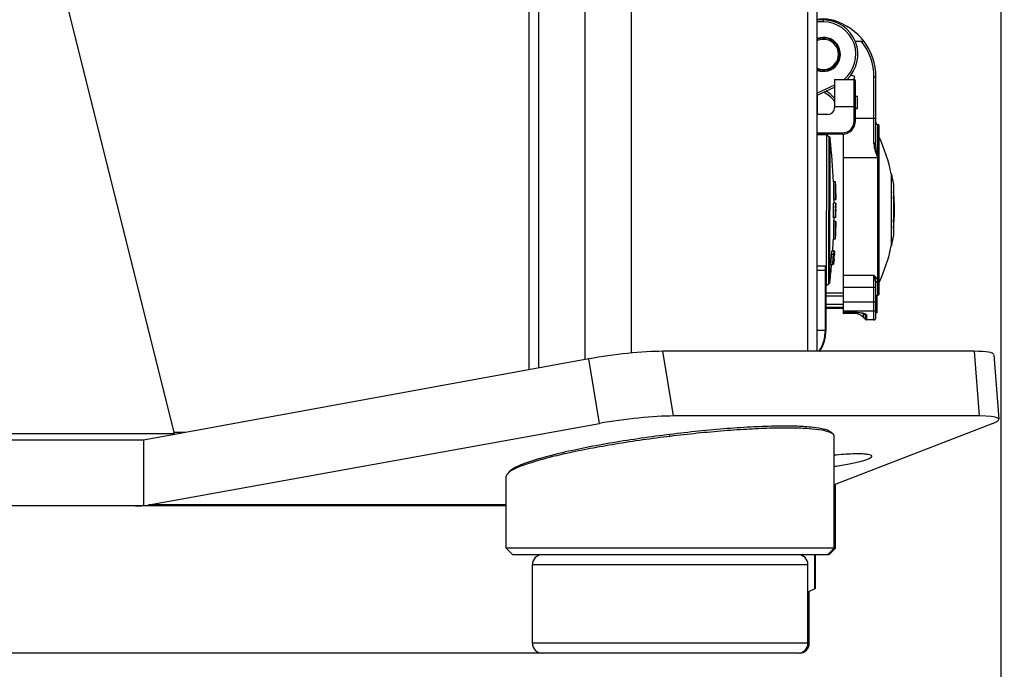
# Model space of a CAD drawing. Header units: millimetres. Extents: x 0 to 420, y 0 to 297.
# Tile 195 of 256: x 264 to 279, y 129 to 139. Entities that reach past the tile are written whole.
import ezdxf

# ---------------------------------------------------------------- set-up
doc = ezdxf.new("R2010")
doc.units = ezdxf.units.MM
doc.header["$LTSCALE"] = 23.1
doc.layers.get('0').update_dxf_attribs({"linetype": 'CONTINUOUS'})
doc.layers.add('02___PRT_ALL_AXES', color=7, linetype='CONTINUOUS')
doc.layers.add('DIM_PILOTEES', color=7, linetype='CONTINUOUS')
doc.styles.add('TEXTSTYLE_2', font='txt', dxfattribs={"width": 0.97619})
doc.styles.add('TEXTSTYLE_6', font='txt', dxfattribs={"width": 1.178571})
doc.dimstyles.new('DIMSTYLE_1', dxfattribs={"dimtxt": 2.5, "dimasz": 0.1875, "dimexe": 0.125, "dimexo": 0.0625, "dimgap": 1.25, "dimtad": 0, "dimtih": 1, "dimtoh": 1, "dimdsep": 46, "dimtxsty": 'TEXTSTYLE_2', "dimblk": '_FILLED', "dimblk1": '_FILLED', "dimblk2": '_FILLED', "dimcen": 0.09, "dimazin": 2, "dimtfac": 1, "dimtofl": 0, "dimtmove": 0, "dimatfit": 3, "dimldrblk": '_FILLED', "dimfxl": 1, "dimtolj": 1, "dimarcsym": 0})
doc.dimstyles.new('DIMSTYLE_5', dxfattribs={"dimtxt": 2.5, "dimasz": 0.1875, "dimexe": 0.125, "dimexo": 0.0625, "dimgap": 1.25, "dimtad": 0, "dimtih": 1, "dimtoh": 1, "dimdsep": 46, "dimtxsty": 'TEXTSTYLE_6', "dimblk": '_FILLED', "dimblk1": '_FILLED', "dimblk2": '_FILLED', "dimcen": 0.09, "dimazin": 2, "dimtfac": 1, "dimtofl": 0, "dimtmove": 0, "dimatfit": 3, "dimldrblk": '_FILLED', "dimfxl": 1, "dimtolj": 1, "dimarcsym": 0})

# ---------------------------------------------------------------- blocks, each defined once
blk = doc.blocks.new('_FILLED')
at = {"color": 0, "linetype": 'BYBLOCK'}
blk.add_solid([(0, 0), (-1, 0.167), (-1, -0.167)], dxfattribs=at)
blk = doc.blocks.new('*D0')
at = {"layer": 'DIM_PILOTEES', "color": 2, "linetype": 'CONTINUOUS'}
for p, q in [((218.881, 254.209), (215.095, 254.209)), ((215.22, 254.209), (215.22, 191.754)), ((273.853, 254.209), (218.881, 254.209)), ((215.22, 129.447), (215.22, 186.754)), ((218.881, 129.447), (215.095, 129.447)), ((273.878, 129.447), (218.881, 129.447))]:
    blk.add_line(p, q, dxfattribs=at)
at = {"layer": 'DIM_PILOTEES', "color": 2, "linetype": 'CONTINUOUS', "xscale": 0.1875, "yscale": 0.1875, "zscale": 0.1875}
for p, rotation in [((215.22, 254.209), 90), ((215.22, 129.447), 270)]:
    blk.add_blockref('_FILLED', p, dxfattribs=dict(at, rotation=rotation))
at = {"layer": 'DIM_PILOTEES', "color": 2, "linetype": 'CONTINUOUS', "insert": (215.22, 190.504), "char_height": 2.5, "width": 10.98214, "attachment_point": 2, "line_spacing_factor": 0.9, "style": 'TEXTSTYLE_2'}
blk.add_mtext('{\\ftxt;\\W0.0001;\\H0.0001;\\~}{\\ftxt;\\W2.9285714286;\\H2.5; }{\\ftxt;\\W0.0001;\\H0.0001;\\~}', dxfattribs=at)
blk = doc.blocks.new('*D5')
at = {"layer": 'DIM_PILOTEES', "color": 2, "linetype": 'CONTINUOUS'}
for p, q in [((232.56, 146.386), (232.56, 120.753)), ((278.981, 146.386), (278.981, 120.753)), ((232.56, 120.878), (250.176, 120.878)), ((278.981, 120.878), (258.569, 120.878))]:
    blk.add_line(p, q, dxfattribs=at)
at = {"layer": 'DIM_PILOTEES', "color": 2, "linetype": 'CONTINUOUS', "xscale": 0.1875, "yscale": 0.1875, "zscale": 0.1875, "rotation": 180}
blk.add_blockref('_FILLED', (232.56, 120.878), dxfattribs=at)
at = {"layer": 'DIM_PILOTEES', "color": 2, "linetype": 'CONTINUOUS', "xscale": 0.1875, "yscale": 0.1875, "zscale": 0.1875}
blk.add_blockref('_FILLED', (278.981, 120.878), dxfattribs=at)
at = {"layer": 'DIM_PILOTEES', "color": 2, "linetype": 'CONTINUOUS', "insert": (254.373, 122.128), "char_height": 2.5, "width": 8.83929, "attachment_point": 2, "line_spacing_factor": 0.9, "style": 'TEXTSTYLE_6'}
blk.add_mtext('{\\ftxt;\\W0.0001;\\H0.0001;\\~}{\\ftxt;\\W2.3571428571;\\H2.5; }{\\ftxt;\\W0.0001;\\H0.0001;\\~}', dxfattribs=at)

msp = doc.modelspace()

# ---------------------------------------------------------------- linework, layer by layer
at = {"color": 7, "linetype": 'CONTINUOUS'}
for p, q in [((271.789, 133.766), (271.789, 145.673)), ((271.936, 133.793), (271.936, 145.646)), ((272.643, 133.922), (272.643, 145.517)), ((273.35, 134.022), (273.35, 145.415)), ((276.037, 134.048), (276.037, 145.386)), ((276.183, 134.048), (276.183, 145.386)), ((264.652, 139.717), (266.374, 132.811)), ((264.652, 139.717), (266.379, 132.792)), ((276.276, 139.099), (276.183, 139.099)), ((276.276, 139.069), (276.183, 139.069)), ((276.76, 138.774), (276.891, 138.774)), ((276.755, 138.239), (276.692, 138.256)), ((276.742, 138.19), (276.755, 138.239)), ((277.076, 138.229), (277.046, 138.229)), ((277.046, 137.218), (277.046, 138.229)), ((277.076, 137.206), (277.076, 138.229)), ((276.446, 138.107), (276.183, 137.985)), ((276.446, 138.189), (276.746, 138.189)), ((276.446, 138.189), (276.446, 137.759)), ((276.746, 137.559), (276.746, 138.189)), ((276.766, 137.559), (276.766, 138.169)), ((276.183, 137.952), (276.446, 138.074)), ((276.185, 137.659), (276.185, 137.953)), ((276.796, 137.931), (276.766, 137.931)), ((276.796, 137.751), (276.796, 137.931)), ((276.346, 137.659), (276.183, 137.659)), ((276.766, 137.774), (276.446, 137.774)), ((276.766, 137.751), (276.796, 137.751)), ((276.796, 137.748), (276.766, 137.748)), ((276.746, 137.559), (276.766, 137.559)), ((276.766, 137.604), (277.076, 137.604)), ((277.106, 134.904), (277.106, 137.504)), ((277.126, 134.924), (277.126, 137.484)), ((276.183, 137.379), (276.566, 137.379)), ((276.566, 137.359), (276.183, 137.359)), ((276.326, 137.346), (276.183, 137.347)), ((276.322, 135.051), (276.326, 137.346)), ((276.326, 137.346), (276.362, 137.315)), ((276.566, 137.359), (276.566, 137.379)), ((276.576, 137.36), (276.576, 134.64)), ((276.358, 135.078), (276.362, 137.315)), ((276.374, 135.11), (276.378, 137.283)), ((277.106, 136.996), (276.576, 136.996)), ((277.311, 136.754), (277.316, 136.754)), ((277.311, 136.754), (277.311, 135.654)), ((277.316, 135.654), (277.316, 136.754)), ((276.43, 136.632), (276.429, 136.363)), ((276.46, 136.631), (276.43, 136.632)), ((276.459, 136.364), (276.46, 136.631)), ((276.461, 136.594), (276.461, 136.364)), ((277.344, 136.604), (277.344, 135.804)), ((276.465, 136.489), (276.461, 136.49)), ((276.465, 136.471), (276.465, 136.489)), ((276.465, 136.364), (276.465, 136.471)), ((276.466, 136.453), (276.466, 136.364)), ((277.347, 136.454), (277.347, 136.418)), ((276.429, 136.363), (276.459, 136.364)), ((276.462, 136.307), (276.432, 136.307)), ((276.461, 136.364), (276.465, 136.364)), ((276.462, 136.307), (276.461, 136.27)), ((276.466, 136.307), (276.462, 136.307)), ((276.462, 136.283), (276.465, 136.283)), ((276.462, 136.279), (276.465, 136.279)), ((276.465, 136.303), (276.465, 136.302)), ((276.465, 136.302), (276.465, 136.288)), ((276.465, 136.279), (276.465, 136.279)), ((276.466, 136.28), (276.466, 136.307)), ((276.466, 136.252), (276.466, 136.28)), ((276.468, 136.283), (276.467, 136.283)), ((276.467, 136.279), (276.468, 136.279)), ((276.468, 136.307), (276.468, 136.307)), ((276.468, 136.283), (276.468, 136.307)), ((276.468, 136.303), (276.468, 136.302)), ((276.468, 136.288), (276.468, 136.302)), ((276.468, 136.288), (276.468, 136.278)), ((276.468, 136.282), (276.468, 136.283)), ((276.468, 136.279), (276.468, 136.279)), ((276.468, 136.269), (276.468, 136.279)), ((277.344, 136.412), (277.346, 136.412)), ((277.346, 136.413), (277.347, 136.413)), ((277.346, 136.412), (277.346, 136.413)), ((277.347, 136.415), (277.347, 136.418)), ((277.347, 136.413), (277.347, 136.415)), ((277.347, 136.323), (277.347, 136.057)), ((276.461, 136.233), (276.461, 136.213)), ((276.462, 136.269), (276.465, 136.269)), ((276.462, 136.255), (276.465, 136.255)), ((276.462, 136.241), (276.465, 136.241)), ((276.462, 136.227), (276.465, 136.227)), ((276.462, 136.217), (276.465, 136.217)), ((276.464, 136.213), (276.462, 136.213)), ((276.462, 136.184), (276.464, 136.184)), ((276.464, 136.213), (276.464, 136.213)), ((276.465, 136.255), (276.465, 136.269)), ((276.465, 136.255), (276.465, 136.241)), ((276.465, 136.227), (276.465, 136.241)), ((276.465, 136.217), (276.465, 136.227)), ((276.465, 136.217), (276.465, 136.217)), ((276.465, 136.206), (276.465, 136.203)), ((276.466, 136.171), (276.466, 136.225)), ((276.467, 136.269), (276.468, 136.269)), ((276.467, 136.255), (276.468, 136.255)), ((276.467, 136.241), (276.468, 136.241)), ((276.467, 136.227), (276.468, 136.227)), ((276.467, 136.217), (276.468, 136.217)), ((276.468, 136.184), (276.467, 136.184)), ((276.468, 136.253), (276.468, 136.269)), ((276.468, 136.231), (276.468, 136.253)), ((276.468, 136.227), (276.468, 136.231)), ((276.468, 136.217), (276.468, 136.227)), ((276.468, 136.217), (276.468, 136.217)), ((276.468, 136.217), (276.468, 136.217)), ((276.468, 136.213), (276.468, 136.213)), ((276.468, 136.213), (276.468, 136.203)), ((276.468, 136.213), (276.468, 136.213)), ((276.468, 136.213), (276.468, 136.213)), ((276.468, 136.206), (276.468, 136.203)), ((276.468, 136.195), (276.468, 136.194)), ((276.468, 136.195), (276.468, 136.194)), ((276.468, 136.194), (276.468, 136.189)), ((276.468, 136.168), (276.468, 136.184)), ((276.469, 136.184), (276.469, 136.213)), ((277.347, 136.261), (277.355, 136.261)), ((277.347, 136.254), (277.356, 136.254)), ((276.459, 136.028), (276.428, 136.029)), ((276.428, 136.029), (276.428, 135.941)), ((276.467, 136.086), (276.429, 136.086)), ((276.458, 135.761), (276.459, 136.028)), ((276.464, 136.028), (276.46, 136.028)), ((276.46, 136.028), (276.46, 135.798)), ((276.464, 135.903), (276.464, 136.028)), ((276.465, 136.028), (276.465, 135.94)), ((276.467, 136.086), (276.467, 136.103)), ((276.467, 136.086), (276.467, 136.103)), ((276.428, 135.941), (276.428, 135.9)), ((276.428, 135.9), (276.428, 135.808)), ((276.46, 135.903), (276.464, 135.903)), ((276.428, 135.808), (276.428, 135.761)), ((276.428, 135.761), (276.458, 135.761)), ((276.407, 135.581), (276.438, 135.581)), ((276.418, 135.582), (276.418, 135.58)), ((276.418, 135.582), (276.418, 135.58)), ((276.436, 135.534), (276.436, 135.533)), ((276.442, 135.579), (276.438, 135.581)), ((276.438, 135.533), (276.438, 135.534)), ((276.438, 135.526), (276.438, 135.533)), ((276.442, 135.529), (276.44, 135.504)), ((276.441, 135.536), (276.441, 135.533)), ((276.442, 135.579), (276.443, 135.578)), ((276.442, 135.578), (276.446, 135.578)), ((276.442, 135.577), (276.446, 135.577)), ((276.445, 135.565), (276.442, 135.54)), ((276.444, 135.533), (276.442, 135.498)), ((276.443, 135.577), (276.443, 135.575)), ((276.443, 135.528), (276.444, 135.533)), ((276.444, 135.533), (276.447, 135.577)), ((276.444, 135.533), (276.444, 135.533)), ((276.444, 135.533), (276.444, 135.533)), ((276.446, 135.577), (276.445, 135.571)), ((276.447, 135.577), (276.447, 135.577)), ((277.311, 135.654), (277.316, 135.654)), ((276.43, 135.523), (276.4, 135.523)), ((276.422, 135.372), (276.423, 135.379)), ((276.422, 135.372), (276.423, 135.379)), ((276.426, 135.412), (276.428, 135.413)), ((276.428, 135.371), (276.428, 135.378)), ((276.432, 135.458), (276.429, 135.458)), ((276.429, 135.391), (276.431, 135.412)), ((276.431, 135.477), (276.435, 135.477)), ((276.431, 135.415), (276.432, 135.419)), ((276.431, 135.412), (276.431, 135.415)), ((276.432, 135.372), (276.435, 135.415)), ((276.438, 135.518), (276.434, 135.518)), ((276.437, 135.475), (276.434, 135.43)), ((276.435, 135.445), (276.434, 135.43)), ((276.434, 135.415), (276.435, 135.415)), ((276.435, 135.458), (276.437, 135.473)), ((276.438, 135.453), (276.435, 135.415)), ((276.438, 135.518), (276.436, 135.498)), ((276.437, 135.453), (276.436, 135.438)), ((276.438, 135.453), (276.437, 135.453)), ((276.438, 135.453), (276.442, 135.498)), ((276.439, 135.505), (276.44, 135.525)), ((276.441, 135.498), (276.442, 135.515)), ((276.442, 135.498), (276.441, 135.498)), ((276.183, 135.353), (276.307, 135.353)), ((276.307, 135.28), (276.183, 135.28)), ((276.306, 134.372), (276.307, 135.353)), ((276.316, 134.372), (276.317, 135.324)), ((276.388, 135.372), (276.418, 135.372)), ((276.418, 135.372), (276.422, 135.372)), ((276.425, 135.371), (276.422, 135.371)), ((276.43, 135.372), (276.428, 135.372)), ((276.43, 135.371), (276.428, 135.371)), ((276.428, 135.371), (276.428, 135.371)), ((276.428, 135.371), (276.428, 135.371)), ((276.43, 135.372), (276.43, 135.372)), ((276.432, 135.372), (276.431, 135.372)), ((276.358, 135.078), (276.322, 135.046)), ((276.374, 135.109), (276.374, 135.11)), ((276.576, 135.211), (277.046, 135.211)), ((277.046, 134.527), (277.046, 135.211)), ((277.076, 134.557), (277.076, 135.092)), ((276.317, 135.046), (276.322, 135.046)), ((276.317, 134.937), (276.576, 134.937)), ((276.322, 135.046), (276.322, 135.051)), ((277.076, 135.02), (276.576, 135.02)), ((276.576, 134.888), (276.316, 134.888)), ((276.576, 134.8), (277.076, 134.8)), ((277.096, 134.895), (277.076, 134.895)), ((277.096, 134.901), (277.092, 134.901)), ((277.096, 134.633), (277.096, 134.901)), ((276.316, 134.768), (276.576, 134.768)), ((276.316, 134.719), (276.576, 134.719)), ((276.316, 134.704), (276.576, 134.704)), ((277.046, 134.662), (276.576, 134.662)), ((276.778, 134.642), (276.576, 134.642)), ((276.576, 134.64), (276.778, 134.64)), ((276.576, 134.639), (276.576, 134.627)), ((276.743, 134.627), (276.576, 134.627)), ((276.743, 134.627), (276.743, 134.64)), ((276.778, 134.64), (276.778, 134.642)), ((276.778, 134.64), (276.789, 134.64)), ((276.789, 134.64), (276.81, 134.639)), ((276.81, 134.639), (276.829, 134.638)), ((276.829, 134.638), (276.846, 134.636)), ((276.846, 134.636), (276.862, 134.633)), ((276.862, 134.633), (276.876, 134.63)), ((276.876, 134.63), (276.888, 134.626)), ((276.888, 134.626), (276.898, 134.623)), ((277.096, 134.744), (277.076, 134.744)), ((277.096, 134.732), (277.076, 134.732)), ((277.096, 134.701), (277.076, 134.701)), ((277.096, 134.668), (277.076, 134.668)), ((277.076, 134.666), (277.096, 134.666)), ((277.096, 134.644), (277.076, 134.644)), ((277.096, 134.642), (277.076, 134.642)), ((277.096, 134.638), (277.076, 134.638)), ((277.096, 134.636), (277.076, 134.636)), ((277.096, 134.633), (277.076, 134.633)), ((276.884, 134.615), (276.884, 134.569)), ((276.884, 134.569), (276.92, 134.533)), ((276.898, 134.623), (276.906, 134.619)), ((276.906, 134.619), (276.908, 134.617)), ((276.908, 134.618), (276.908, 134.617)), ((276.92, 134.533), (276.92, 134.599)), ((276.934, 134.593), (276.934, 134.527)), ((277.046, 134.527), (276.934, 134.527)), ((276.183, 134.373), (276.316, 134.372)), ((278.575, 134.048), (273.828, 134.048)), ((273.993, 133.063), (273.828, 134.048)), ((278.575, 134.048), (278.652, 133.063)), ((272.699, 133.933), (265.912, 132.692)), ((272.864, 132.949), (272.699, 133.933)), ((278.872, 133.997), (278.949, 133.013)), ((278.652, 133.063), (273.993, 133.063)), ((265.994, 131.707), (272.864, 132.949)), ((278.857, 132.949), (276.441, 132.012)), ((266.379, 132.792), (245.102, 132.792)), ((265.912, 132.692), (245.569, 132.692)), ((265.912, 132.692), (265.912, 131.696)), ((266.375, 132.809), (266.374, 132.811)), ((266.554, 132.809), (266.375, 132.809)), ((273.941, 132.752), (273.937, 132.781)), ((276.423, 132.786), (276.389, 132.816)), ((271.485, 132.212), (271.459, 132.181)), ((276.46, 131.047), (276.46, 132.019)), ((271.441, 131.692), (240.021, 131.692)), ((271.441, 131.707), (265.994, 131.707)), ((276.46, 131.047), (271.441, 131.047)), ((271.541, 130.947), (271.441, 131.047)), ((276.341, 130.947), (276.441, 131.047)), ((276.36, 130.947), (276.46, 131.047)), ((276.36, 130.947), (271.541, 130.947)), ((275.951, 130.934), (275.951, 130.947)), ((275.96, 130.947), (275.96, 130.93)), ((276.145, 130.429), (276.145, 130.947)), ((276.156, 130.447), (276.156, 130.947)), ((271.841, 130.797), (276.041, 130.797)), ((276.145, 130.429), (276.041, 130.377)), ((276.06, 129.597), (271.841, 129.597)), ((275.91, 129.447), (271.991, 129.447))]:
    msp.add_line(p, q, dxfattribs=at)
for centre, radius, start, end in [((276.276, 138.574), 0.54, 73.8724, 99.8418), ((276.276, 138.574), 0.525, 312.7781, 90), ((276.276, 138.574), 0.495, 308.8578, 90.0046), ((276.176, 138.229), 0.9, 0, 73.8724), ((276.276, 138.574), 0.26, 249.1866, 110.8127), ((276.276, 138.574), 0.25, 248.3396, 111.6604), ((276.276, 138.574), 0.23, 246.3239, 113.6765), ((276.176, 138.229), 0.87, 0, 38.8581), ((276.746, 138.169), 0.02, 0, 90), ((276.014, 137.504), 0.561, 39.7194, 61.5405), ((276.346, 137.759), 0.1, 270, 360), ((276.566, 137.559), 0.2, 270, 360), ((276.566, 137.559), 0.18, 270, 0), ((277.106, 137.534), 0.03, 180, 270), ((277.106, 137.484), 0.02, 0, 90), ((266.956, 136.212), 9.483, 2.5349, 6.4835), ((274.708, 136.202), 2.661, 11.9848, 24.6911), ((274.721, 136.204), 2.653, 8.6737, 11.9671), ((274.757, 136.204), 2.603, 5.4928, 6.1973), ((274.757, 136.204), 2.602, 353.8274, 5.4928), ((267.595, 136.308), 8.836, 358.555, 359.9891), ((266.959, 136.213), 9.48, 0.5663, 0.9088), ((275.792, 136.231), 0.677, 6.1274, 6.4617), ((275.487, 136.217), 0.98, 3.6366, 3.8661), ((272.96, 136.201), 3.505, 1.1157, 1.2696), ((275.795, 136.273), 0.674, 2.5027, 2.8379), ((275.654, 136.257), 0.815, 1.5934, 1.8142), ((276.44, 136.23), 0.918, 6.1732, 10.4313), ((277.32, 136.416), 0.0267, 356.1758, 356.9204), ((276.438, 136.174), 0.921, 8.7847, 9.2915), ((276.446, 136.176), 0.913, 5.3477, 8.7883), ((276.451, 136.232), 0.908, 5.3433, 6.165), ((267.584, 136.309), 8.878, 358.5601, 359.198), ((267.605, 136.308), 8.857, 359.5097, 359.7488), ((267.593, 136.309), 8.869, 359.1976, 359.3801), ((275.244, 136.31), 1.225, 355.4556, 355.6028), ((275.943, 136.255), 0.526, 352.2533, 352.77), ((272.971, 136.334), 3.496, 357.6242, 357.8557), ((267.595, 136.267), 8.872, 358.8282, 359.3797), ((267.553, 136.267), 8.913, 359.7298, 359.9048), ((266.959, 136.209), 9.509, 359.3632, 359.7569), ((275.198, 136.256), 1.271, 358.0681, 358.2095), ((274.286, 136.247), 2.183, 358.6536, 358.8581), ((266.949, 136.213), 9.49, 358.8878, 359.2305), ((266.949, 136.213), 9.49, 356.1874, 357.2675), ((274.721, 136.205), 2.653, 348.033, 351.3263), ((277.638, 135.434), 1.21, 175.3798, 175.8241), ((276.421, 135.741), 0.208, 274.0259, 274.6858), ((274.789, 135.641), 1.655, 355.971, 356.262), ((279.528, 135.294), 3.095, 175.4419, 175.6312), ((277.417, 135.444), 0.977, 175.0585, 175.8339), ((276.42, 135.576), 0.0226, 3.2616, 4.3592), ((276.463, 135.53), 0.0194, 172.1787, 173.0997), ((276.978, 135.514), 0.536, 173.9669, 174.5823), ((274.708, 136.207), 2.661, 335.309, 348.0151), ((266.975, 136.212), 9.451, 354.8976, 355.8137), ((266.964, 136.213), 9.491, 354.914, 355.8261), ((265.962, 136.295), 10.501, 354.995, 355.1798), ((271.102, 135.676), 5.332, 356.7271, 356.9527), ((271.067, 135.679), 5.367, 356.9352, 357.1589), ((271.013, 135.728), 5.427, 356.3021, 356.4484), ((266.952, 136.217), 9.508, 355.4242, 355.7808), ((278.832, 135.227), 2.407, 175.6786, 175.9218), ((277.952, 135.289), 1.525, 175.913, 176.25), ((279.493, 135.177), 3.069, 175.4785, 175.6834), ((279.639, 135.166), 3.216, 175.2793, 175.4814), ((266.943, 136.206), 9.519, 355.6085, 355.731), ((278.031, 135.307), 1.6, 175.3222, 175.6354), ((277.43, 135.353), 0.998, 175.6015, 176.0288), ((266.853, 136.201), 9.611, 355.6617, 355.8477), ((266.941, 136.214), 9.525, 355.5447, 355.7235), ((276.06, 135.545), 0.379, 355.8034, 357.0181), ((266.968, 136.211), 9.471, 353.318, 354.9042), ((277.106, 134.874), 0.03, 90, 135.6752), ((277.106, 134.924), 0.02, 270, 360), ((276.743, 134.427), 0.2, 45, 90), ((276.778, 134.016), 0.626, 88.8773, 90.0073), ((276.747, 134.473), 0.198, 45.8755, 53.9015), ((276.815, 134.542), 0.114, 42.1062, 46.2811), ((276.813, 134.541), 0.116, 39.1893, 42.1097), ((276.811, 134.539), 0.118, 34.4481, 39.1837), ((276.803, 134.453), 0.186, 55.3953, 57.6523), ((279.275, 138.045), 4.173, 235.473, 235.6506), ((276.934, 134.547), 0.02, 225, 270), ((277.046, 134.557), 0.03, 270, 360), ((275.716, 134.373), 0.59, 326.4546, 359.9004), ((275.716, 134.373), 0.6, 327.085, 359.9), ((276.277, 132.567), 0.264, 65.8038, 67.5841), ((271.667, 131.965), 0.302, 125.3032, 126.4689), ((271.991, 130.797), 0.15, 90, 180), ((275.891, 130.797), 0.15, 0, 90), ((276.136, 130.447), 0.02, 296.5651, 360), ((271.991, 129.597), 0.15, 180, 270), ((275.891, 129.597), 0.15, 270, 360), ((275.91, 129.597), 0.15, 270, 360)]:
    msp.add_arc(centre, radius, start, end, dxfattribs=at)
for centre, major_axis, ratio, start_param, end_param in [((273.131, 133.874), (0.993, 0.124), 0.122806, 0.778807, 2.005942), ((277.878, 133.874), (0.993, 0.124), 0.122777, -0.005595, 0.77869), ((273.297, 132.891), (0.993, 0.122), 0.121465, 0.778915, 2.00605), ((277.956, 132.891), (0.993, 0.122), 0.121465, 5.834966, 7.062101), ((266.334, 132.792), (0, 0.1), 0.414214, 4.55723, 4.886922), ((266.335, 132.792), (-0.0301, 0.0992), 0.406709, -1.83515, -1.693545), ((265.79, 132.692), (-1.414, 0), 0.707107, 1.570796, 1.657434), ((265.829, 132.692), (0, 1), 0.964473, -3.054955, -2.968963)]:
    msp.add_ellipse(centre, major_axis=major_axis, ratio=ratio, start_param=start_param, end_param=end_param, dxfattribs=at)
for points, knots in [([(276.276, 139.069), (276.276, 139.073), (276.276, 139.08), (276.276, 139.089), (276.276, 139.094), (276.276, 139.097), (276.275, 139.098), (276.276, 139.099), (276.276, 139.099)], [0, 0, 0, 0, 0.38258, 0.706875, 0.831188, 0.923732, 0.980631, 1, 1, 1, 1]), ([(277.076, 137.206), (277.076, 137.21), (277.063, 137.217), (277.053, 137.218), (277.046, 137.218)], [0, 0, 0, 0, 0.358769, 1, 1, 1, 1]), ([(277.046, 137.218), (277.046, 137.178), (277.062, 137.101), (277.091, 137.03), (277.106, 136.996)], [0, 0, 0, 0, 0.513919, 1, 1, 1, 1]), ([(277.106, 136.996), (277.099, 137.031), (277.085, 137.1), (277.076, 137.171), (277.076, 137.206)], [0, 0, 0, 0, 0.504319, 1, 1, 1, 1]), ([(277.344, 136.424), (277.344, 136.421), (277.345, 136.417), (277.346, 136.414), (277.346, 136.412), (277.346, 136.412)], [0, 0, 0, 0, 0.726753, 0.923461, 1, 1, 1, 1]), ([(277.355, 136.316), (277.355, 136.31), (277.356, 136.298), (277.357, 136.282), (277.357, 136.269), (277.357, 136.261), (277.356, 136.258), (277.357, 136.254), (277.356, 136.254)], [0, 0, 0, 0, 0.276629, 0.617829, 0.771662, 0.893735, 0.972192, 1, 1, 1, 1]), ([(277.356, 136.254), (277.355, 136.254), (277.356, 136.258), (277.355, 136.259), (277.355, 136.261)], [0, 0, 0, 0, 0.263954, 1, 1, 1, 1]), ([(277.344, 136.013), (277.344, 136.014), (277.345, 136.022), (277.346, 136.03), (277.346, 136.037)], [0, 0, 0, 0, 0.215666, 1, 1, 1, 1]), ([(277.346, 136.037), (277.346, 136.038), (277.347, 136.045), (277.347, 136.052), (277.347, 136.057)], [0, 0, 0, 0, 0.266097, 1, 1, 1, 1]), ([(276.4, 135.523), (276.401, 135.53), (276.402, 135.544), (276.404, 135.56), (276.405, 135.571), (276.406, 135.576), (276.407, 135.579), (276.407, 135.581), (276.407, 135.581)], [0, 0, 0, 0, 0.383648, 0.708471, 0.832259, 0.92355, 0.980005, 1, 1, 1, 1]), ([(276.438, 135.581), (276.436, 135.581), (276.436, 135.573), (276.434, 135.567), (276.433, 135.55), (276.432, 135.538), (276.431, 135.532)], [0, 0, 0, 0, 0.073049, 0.28185, 0.604319, 1, 1, 1, 1]), ([(276.436, 135.533), (276.435, 135.532), (276.435, 135.526), (276.434, 135.521), (276.434, 135.517)], [0, 0, 0, 0, 0.330993, 1, 1, 1, 1]), ([(276.443, 135.575), (276.443, 135.573), (276.443, 135.56), (276.442, 135.547), (276.441, 135.536)], [0, 0, 0, 0, 0.164778, 1, 1, 1, 1]), ([(276.431, 135.389), (276.431, 135.387), (276.43, 135.381), (276.43, 135.376), (276.43, 135.372)], [0, 0, 0, 0, 0.364305, 1, 1, 1, 1]), ([(276.435, 135.477), (276.434, 135.475), (276.434, 135.47), (276.434, 135.464), (276.433, 135.461), (276.433, 135.457), (276.432, 135.458)], [0, 0, 0, 0, 0.381445, 0.706897, 0.923179, 1, 1, 1, 1]), ([(276.432, 135.419), (276.432, 135.421), (276.433, 135.434), (276.435, 135.447), (276.435, 135.458)], [0, 0, 0, 0, 0.193507, 1, 1, 1, 1]), ([(276.434, 135.415), (276.434, 135.415), (276.435, 135.418), (276.435, 135.42), (276.435, 135.422)], [0, 0, 0, 0, 0.266989, 1, 1, 1, 1]), ([(276.307, 135.28), (276.31, 135.28), (276.313, 135.28), (276.316, 135.28), (276.317, 135.28), (276.317, 135.28)], [0, 0, 0, 0, 0.707099, 0.922751, 1, 1, 1, 1]), ([(277.076, 135.092), (277.076, 135.114), (277.066, 135.154), (277.053, 135.193), (277.046, 135.211)], [0, 0, 0, 0, 0.518651, 1, 1, 1, 1]), ([(277.106, 135.117), (277.106, 135.126), (277.1, 135.143), (277.086, 135.166), (277.066, 135.188), (277.053, 135.204), (277.046, 135.211)], [0, 0, 0, 0, 0.214527, 0.457025, 0.722219, 1, 1, 1, 1]), ([(277.106, 135.117), (277.098, 135.117), (277.083, 135.113), (277.076, 135.099), (277.076, 135.092)], [0, 0, 0, 0, 0.531421, 1, 1, 1, 1]), ([(276.79, 134.641), (276.798, 134.641), (276.829, 134.64), (276.859, 134.636), (276.881, 134.631)], [0, 0, 0, 0, 0.264122, 1, 1, 1, 1]), ([(276.893, 134.627), (276.895, 134.626), (276.902, 134.624), (276.909, 134.621), (276.913, 134.619)], [0, 0, 0, 0, 0.273538, 1, 1, 1, 1]), ([(277.046, 134.662), (277.053, 134.662), (277.069, 134.668), (277.076, 134.683), (277.076, 134.69)], [0, 0, 0, 0, 0.514798, 1, 1, 1, 1]), ([(276.884, 134.615), (276.884, 134.616), (276.887, 134.619), (276.89, 134.617), (276.891, 134.617)], [0, 0, 0, 0, 0.35222, 1, 1, 1, 1]), ([(276.891, 134.617), (276.892, 134.616), (276.896, 134.614), (276.9, 134.612), (276.903, 134.61)], [0, 0, 0, 0, 0.202956, 1, 1, 1, 1]), ([(276.908, 134.617), (276.91, 134.616), (276.916, 134.612), (276.92, 134.604), (276.92, 134.599)], [0, 0, 0, 0, 0.339248, 1, 1, 1, 1]), ([(276.913, 134.619), (276.916, 134.617), (276.926, 134.611), (276.934, 134.601), (276.934, 134.593)], [0, 0, 0, 0, 0.341594, 1, 1, 1, 1]), ([(276.389, 132.816), (276.378, 132.826), (276.347, 132.843), (276.258, 132.871), (276.099, 132.894), (275.858, 132.908), (275.555, 132.909), (275.199, 132.896), (274.653, 132.861), (274.228, 132.817), (273.937, 132.781)], [0, 0, 0, 0, 0.017717, 0.042241, 0.112867, 0.211497, 0.33551, 0.481276, 0.644449, 1, 1, 1, 1]), ([(276.378, 132.812), (276.337, 132.829), (276.23, 132.851), (276.038, 132.871), (275.787, 132.88), (275.484, 132.877), (275.138, 132.862), (274.618, 132.827), (274.215, 132.785), (273.941, 132.752)], [0, 0, 0, 0, 0.054009, 0.133411, 0.236713, 0.361388, 0.504237, 0.661576, 1, 1, 1, 1]), ([(273.937, 132.781), (273.645, 132.745), (273.22, 132.684), (272.675, 132.585), (272.318, 132.509), (272.013, 132.433), (271.771, 132.359), (271.614, 132.297), (271.526, 132.248), (271.496, 132.224), (271.485, 132.212)], [0, 0, 0, 0, 0.347982, 0.509528, 0.655366, 0.780631, 0.881336, 0.954684, 0.980754, 1, 1, 1, 1]), ([(273.941, 132.752), (273.662, 132.718), (273.254, 132.66), (272.729, 132.568), (272.379, 132.497), (272.074, 132.425), (271.823, 132.354), (271.634, 132.287), (271.53, 132.238), (271.493, 132.211)], [0, 0, 0, 0, 0.334639, 0.491427, 0.634808, 0.760503, 0.864895, 0.945229, 1, 1, 1, 1]), ([(276.423, 132.786), (276.42, 132.788), (276.409, 132.797), (276.396, 132.804), (276.386, 132.809)], [0, 0, 0, 0, 0.217794, 1, 1, 1, 1]), ([(276.441, 132.752), (276.441, 132.755), (276.439, 132.768), (276.43, 132.779), (276.423, 132.786)], [0, 0, 0, 0, 0.229894, 1, 1, 1, 1]), ([(271.459, 132.181), (271.456, 132.178), (271.447, 132.167), (271.441, 132.153), (271.441, 132.143)], [0, 0, 0, 0, 0.296227, 1, 1, 1, 1]), ([(271.488, 132.207), (271.485, 132.205), (271.475, 132.197), (271.465, 132.189), (271.459, 132.181)], [0, 0, 0, 0, 0.277331, 1, 1, 1, 1])]:
    msp.add_open_spline(points, degree=3, knots=knots, dxfattribs=at)
for points in [[(276.446, 137.908), (276.408, 137.949), (276.363, 137.985), (276.315, 138.014)], [(276.362, 137.315), (276.371, 137.307), (276.377, 137.295), (276.378, 137.283)], [(277.346, 136.412), (277.346, 136.412), (277.346, 136.412), (277.346, 136.412)], [(276.317, 135.324), (276.317, 135.334), (276.312, 135.344), (276.307, 135.353)], [(276.374, 135.109), (276.373, 135.098), (276.367, 135.086), (276.358, 135.078)], [(276.881, 134.631), (276.885, 134.629), (276.889, 134.628), (276.893, 134.627)], [(276.934, 134.593), (276.929, 134.593), (276.923, 134.595), (276.92, 134.599)]]:
    msp.add_open_spline(points, degree=3, dxfattribs=at)
at = {"layer": '02___PRT_ALL_AXES', "color": 7, "linetype": 'CONTINUOUS'}
for p, q in [((276.441, 131.047), (276.441, 132.752)), ((271.441, 131.047), (271.441, 132.143)), ((271.841, 129.597), (271.841, 130.797)), ((276.041, 129.597), (276.041, 130.797)), ((276.06, 129.597), (276.06, 130.387))]:
    msp.add_line(p, q, dxfattribs=at)
for points, knots in [([(276.807, 132.485), (276.78, 132.485), (276.658, 132.482), (276.536, 132.473), (276.441, 132.463)], [0, 0, 0, 0, 0.217429, 1, 1, 1, 1]), ([(276.441, 132.295), (276.517, 132.306), (276.656, 132.329), (276.818, 132.364), (276.919, 132.393), (276.97, 132.413), (277.001, 132.428), (277.015, 132.444), (277.014, 132.45)], [0, 0, 0, 0, 0.384825, 0.700734, 0.820761, 0.910832, 0.969404, 1, 1, 1, 1]), ([(277.014, 132.45), (277.013, 132.457), (276.992, 132.47), (276.952, 132.477), (276.886, 132.484), (276.836, 132.485), (276.807, 132.485)], [0, 0, 0, 0, 0.098061, 0.294276, 0.597511, 1, 1, 1, 1])]:
    msp.add_open_spline(points, degree=3, knots=knots, dxfattribs=at)

# ---------------------------------------------------------------- dimensions: what is measured, and where the dimension line sits
at = {"layer": 'DIM_PILOTEES', "color": 2, "linetype": 'CONTINUOUS'}
dim = msp.add_linear_dim(base=(215.22, 254.209), p1=(273.941, 129.447), p2=(273.915, 254.209), angle=90, text='{\\ftxt;\\W0.0001;\\H0.0001;\\~}{\\ftxt;\\W2.9285714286;\\H2.5; }{\\ftxt;\\W0.0001;\\H0.0001;\\~}', dimstyle='DIMSTYLE_1', dxfattribs=at)
dim.commit()
dim.dimension.update_dxf_attribs({"geometry": '*D0', "text_midpoint": (211.559, 188.004), "dimtype": 160})
dim = msp.add_linear_dim(base=(278.981, 120.878), p1=(232.56, 146.449), p2=(278.981, 146.449), text='{\\ftxt;\\W0.0001;\\H0.0001;\\~}{\\ftxt;\\W2.3571428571;\\H2.5; }{\\ftxt;\\W0.0001;\\H0.0001;\\~}', dimstyle='DIMSTYLE_5', dxfattribs=at)
dim.commit()
dim.dimension.update_dxf_attribs({"geometry": '*D5', "text_midpoint": (251.426, 119.628), "dimtype": 160})

doc.saveas('drawing.dxf')
